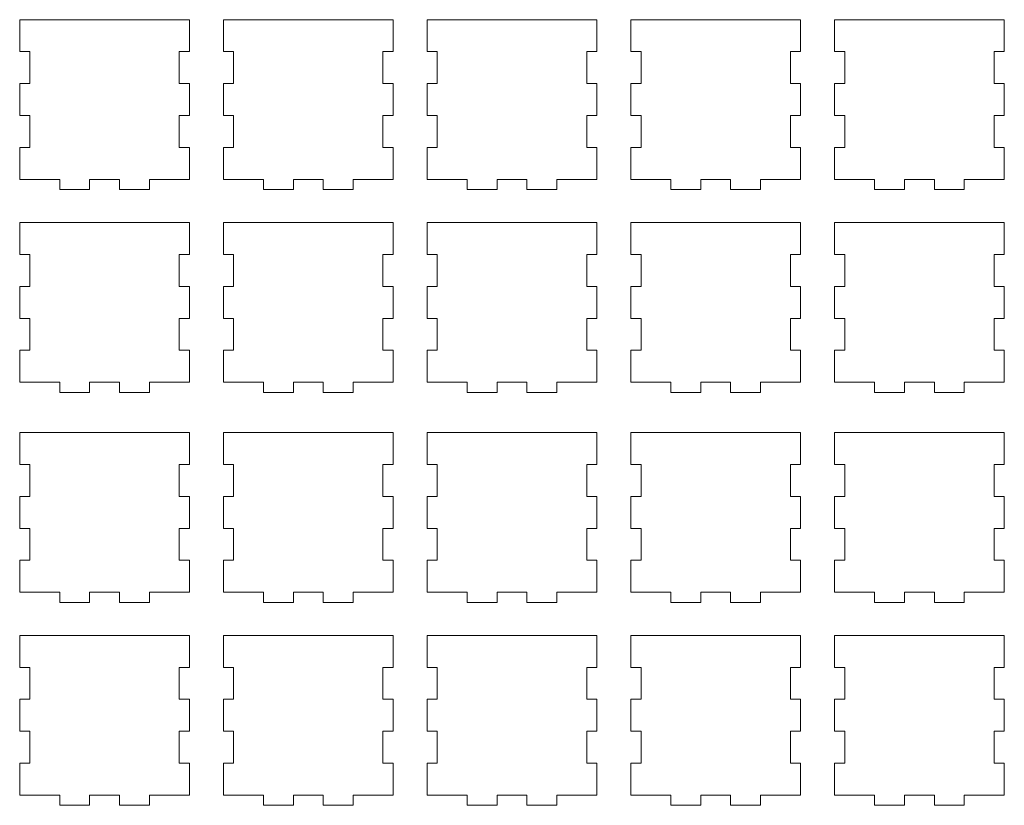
# Model space of a CAD drawing. Header units: millimetres. Extents: x -945 to 978, y -385 to 824.
# Tile 14 of 33: x 34 to 324, y 100 to 331. Entities that reach past the tile are written whole.
import ezdxf

# ---------------------------------------------------------------- set-up
doc = ezdxf.new("R2010")
doc.units = ezdxf.units.MM
doc.header["$MEASUREMENT"] = 0
doc.layers.add('Layer 1', color=7, linetype='Continuous')

msp = doc.modelspace()

# ---------------------------------------------------------------- linework, layer by layer
at = {"layer": 'Layer 1', "color": 250, "lineweight": 9}
for points in [[(36.6745, 311.9471), (36.6745, 311.9471), (33.6745, 311.9471), (33.6745, 311.9471), (33.6745, 311.9471), (33.6745, 311.9471), (33.6745, 302.5472), (33.6745, 302.5472), (33.6745, 302.5472), (33.6745, 302.5472), (36.6745, 302.5472), (36.6745, 302.5472), (36.6745, 302.5472), (36.6745, 302.5472), (36.6745, 293.1472), (36.6745, 293.1472), (36.6745, 293.1472), (36.6745, 293.1472), (33.6745, 293.1472), (33.6745, 293.1472), (33.6745, 293.1472), (33.6745, 293.1472), (33.6745, 283.7471), (33.6745, 283.7471), (33.6745, 283.7471), (33.6745, 283.7471), (45.4745, 283.7471), (45.4745, 283.7471), (45.4745, 283.7471), (45.4745, 283.7471), (45.4745, 280.7472), (45.4745, 280.7472), (45.4745, 280.7472), (45.4745, 280.7472), (54.2745, 280.7472), (54.2745, 280.7472), (54.2745, 280.7472), (54.2745, 280.7472), (54.2745, 283.7471), (54.2745, 283.7471), (54.2745, 283.7471), (54.2745, 283.7471), (63.0744, 283.7471), (63.0744, 283.7471), (63.0744, 283.7471), (63.0744, 283.7471), (63.0744, 280.7472), (63.0744, 280.7472), (63.0744, 280.7472), (63.0744, 280.7472), (71.8744, 280.7472), (71.8744, 280.7472), (71.8744, 280.7472), (71.8744, 280.7472), (71.8744, 283.7471), (71.8744, 283.7471), (71.8744, 283.7471), (71.8744, 283.7471), (83.6744, 283.7471), (83.6744, 283.7471), (83.6744, 283.7471), (83.6744, 283.7471), (83.6744, 293.1472), (83.6744, 293.1472), (83.6744, 293.1472), (83.6744, 293.1472), (80.6744, 293.1472), (80.6744, 293.1472), (80.6744, 293.1472), (80.6744, 293.1472), (80.6744, 302.5472), (80.6744, 302.5472), (80.6744, 302.5472), (80.6744, 302.5472), (83.6744, 302.5472), (83.6744, 302.5472), (83.6744, 302.5472), (83.6744, 302.5472), (83.6744, 311.9471), (83.6744, 311.9471), (83.6744, 311.9471), (83.6744, 311.9471), (80.6744, 311.9471), (80.6744, 311.9471), (80.6744, 311.9471), (80.6744, 311.9471), (80.6744, 321.3472), (80.6744, 321.3472), (80.6744, 321.3472), (80.6744, 321.3472), (83.6744, 321.3472), (83.6744, 321.3472), (83.6744, 321.3472), (83.6744, 321.3472), (83.6744, 330.7472), (83.6744, 330.7472), (83.6744, 330.7472), (83.6744, 330.7472), (33.6745, 330.7472), (33.6745, 330.7472), (33.6745, 330.7472), (33.6745, 330.7472), (33.6745, 321.3472), (33.6745, 321.3472), (33.6745, 321.3472), (33.6745, 321.3472), (36.6745, 321.3472), (36.6745, 321.3472), (36.6745, 321.3472), (36.6745, 321.3472), (36.6745, 311.9471), (36.6745, 311.9471)], [(96.6744, 311.9471), (96.6744, 311.9471), (93.6744, 311.9471), (93.6744, 311.9471), (93.6744, 311.9471), (93.6744, 311.9471), (93.6744, 302.5472), (93.6744, 302.5472), (93.6744, 302.5472), (93.6744, 302.5472), (96.6744, 302.5472), (96.6744, 302.5472), (96.6744, 302.5472), (96.6744, 302.5472), (96.6744, 293.1472), (96.6744, 293.1472), (96.6744, 293.1472), (96.6744, 293.1472), (93.6744, 293.1472), (93.6744, 293.1472), (93.6744, 293.1472), (93.6744, 293.1472), (93.6744, 283.7471), (93.6744, 283.7471), (93.6744, 283.7471), (93.6744, 283.7471), (105.4744, 283.7471), (105.4744, 283.7471), (105.4744, 283.7471), (105.4744, 283.7471), (105.4744, 280.7472), (105.4744, 280.7472), (105.4744, 280.7472), (105.4744, 280.7472), (114.2744, 280.7472), (114.2744, 280.7472), (114.2744, 280.7472), (114.2744, 280.7472), (114.2744, 283.7471), (114.2744, 283.7471), (114.2744, 283.7471), (114.2744, 283.7471), (123.0745, 283.7471), (123.0745, 283.7471), (123.0745, 283.7471), (123.0745, 283.7471), (123.0745, 280.7472), (123.0745, 280.7472), (123.0745, 280.7472), (123.0745, 280.7472), (131.8745, 280.7472), (131.8745, 280.7472), (131.8745, 280.7472), (131.8745, 280.7472), (131.8745, 283.7471), (131.8745, 283.7471), (131.8745, 283.7471), (131.8745, 283.7471), (143.6745, 283.7471), (143.6745, 283.7471), (143.6745, 283.7471), (143.6745, 283.7471), (143.6745, 293.1472), (143.6745, 293.1472), (143.6745, 293.1472), (143.6745, 293.1472), (140.6744, 293.1472), (140.6744, 293.1472), (140.6744, 293.1472), (140.6744, 293.1472), (140.6744, 302.5472), (140.6744, 302.5472), (140.6744, 302.5472), (140.6744, 302.5472), (143.6745, 302.5472), (143.6745, 302.5472), (143.6745, 302.5472), (143.6745, 302.5472), (143.6745, 311.9471), (143.6745, 311.9471), (143.6745, 311.9471), (143.6745, 311.9471), (140.6744, 311.9471), (140.6744, 311.9471), (140.6744, 311.9471), (140.6744, 311.9471), (140.6744, 321.3472), (140.6744, 321.3472), (140.6744, 321.3472), (140.6744, 321.3472), (143.6745, 321.3472), (143.6745, 321.3472), (143.6745, 321.3472), (143.6745, 321.3472), (143.6745, 330.7472), (143.6745, 330.7472), (143.6745, 330.7472), (143.6745, 330.7472), (93.6744, 330.7472), (93.6744, 330.7472), (93.6744, 330.7472), (93.6744, 330.7472), (93.6744, 321.3472), (93.6744, 321.3472), (93.6744, 321.3472), (93.6744, 321.3472), (96.6744, 321.3472), (96.6744, 321.3472), (96.6744, 321.3472), (96.6744, 321.3472), (96.6744, 311.9471), (96.6744, 311.9471)], [(156.6745, 311.9471), (156.6745, 311.9471), (153.6744, 311.9471), (153.6744, 311.9471), (153.6744, 311.9471), (153.6744, 311.9471), (153.6744, 302.5472), (153.6744, 302.5472), (153.6744, 302.5472), (153.6744, 302.5472), (156.6745, 302.5472), (156.6745, 302.5472), (156.6745, 302.5472), (156.6745, 302.5472), (156.6745, 293.1472), (156.6745, 293.1472), (156.6745, 293.1472), (156.6745, 293.1472), (153.6744, 293.1472), (153.6744, 293.1472), (153.6744, 293.1472), (153.6744, 293.1472), (153.6744, 283.7471), (153.6744, 283.7471), (153.6744, 283.7471), (153.6744, 283.7471), (165.4745, 283.7471), (165.4745, 283.7471), (165.4745, 283.7471), (165.4745, 283.7471), (165.4745, 280.7472), (165.4745, 280.7472), (165.4745, 280.7472), (165.4745, 280.7472), (174.2744, 280.7472), (174.2744, 280.7472), (174.2744, 280.7472), (174.2744, 280.7472), (174.2744, 283.7471), (174.2744, 283.7471), (174.2744, 283.7471), (174.2744, 283.7471), (183.0744, 283.7471), (183.0744, 283.7471), (183.0744, 283.7471), (183.0744, 283.7471), (183.0744, 280.7472), (183.0744, 280.7472), (183.0744, 280.7472), (183.0744, 280.7472), (191.8744, 280.7472), (191.8744, 280.7472), (191.8744, 280.7472), (191.8744, 280.7472), (191.8744, 283.7471), (191.8744, 283.7471), (191.8744, 283.7471), (191.8744, 283.7471), (203.6744, 283.7471), (203.6744, 283.7471), (203.6744, 283.7471), (203.6744, 283.7471), (203.6744, 293.1472), (203.6744, 293.1472), (203.6744, 293.1472), (203.6744, 293.1472), (200.6745, 293.1472), (200.6745, 293.1472), (200.6745, 293.1472), (200.6745, 293.1472), (200.6745, 302.5472), (200.6745, 302.5472), (200.6745, 302.5472), (200.6745, 302.5472), (203.6744, 302.5472), (203.6744, 302.5472), (203.6744, 302.5472), (203.6744, 302.5472), (203.6744, 311.9471), (203.6744, 311.9471), (203.6744, 311.9471), (203.6744, 311.9471), (200.6745, 311.9471), (200.6745, 311.9471), (200.6745, 311.9471), (200.6745, 311.9471), (200.6745, 321.3472), (200.6745, 321.3472), (200.6745, 321.3472), (200.6745, 321.3472), (203.6744, 321.3472), (203.6744, 321.3472), (203.6744, 321.3472), (203.6744, 321.3472), (203.6744, 330.7472), (203.6744, 330.7472), (203.6744, 330.7472), (203.6744, 330.7472), (153.6744, 330.7472), (153.6744, 330.7472), (153.6744, 330.7472), (153.6744, 330.7472), (153.6744, 321.3472), (153.6744, 321.3472), (153.6744, 321.3472), (153.6744, 321.3472), (156.6745, 321.3472), (156.6745, 321.3472), (156.6745, 321.3472), (156.6745, 321.3472), (156.6745, 311.9471), (156.6745, 311.9471)], [(216.6744, 311.9471), (216.6744, 311.9471), (213.6745, 311.9471), (213.6745, 311.9471), (213.6745, 311.9471), (213.6745, 311.9471), (213.6745, 302.5472), (213.6745, 302.5472), (213.6745, 302.5472), (213.6745, 302.5472), (216.6744, 302.5472), (216.6744, 302.5472), (216.6744, 302.5472), (216.6744, 302.5472), (216.6744, 293.1472), (216.6744, 293.1472), (216.6744, 293.1472), (216.6744, 293.1472), (213.6745, 293.1472), (213.6745, 293.1472), (213.6745, 293.1472), (213.6745, 293.1472), (213.6745, 283.7471), (213.6745, 283.7471), (213.6745, 283.7471), (213.6745, 283.7471), (225.4744, 283.7471), (225.4744, 283.7471), (225.4744, 283.7471), (225.4744, 283.7471), (225.4744, 280.7472), (225.4744, 280.7472), (225.4744, 280.7472), (225.4744, 280.7472), (234.2745, 280.7472), (234.2745, 280.7472), (234.2745, 280.7472), (234.2745, 280.7472), (234.2745, 283.7471), (234.2745, 283.7471), (234.2745, 283.7471), (234.2745, 283.7471), (243.0745, 283.7471), (243.0745, 283.7471), (243.0745, 283.7471), (243.0745, 283.7471), (243.0745, 280.7472), (243.0745, 280.7472), (243.0745, 280.7472), (243.0745, 280.7472), (251.8744, 280.7472), (251.8744, 280.7472), (251.8744, 280.7472), (251.8744, 280.7472), (251.8744, 283.7471), (251.8744, 283.7471), (251.8744, 283.7471), (251.8744, 283.7471), (263.6745, 283.7471), (263.6745, 283.7471), (263.6745, 283.7471), (263.6745, 283.7471), (263.6745, 293.1472), (263.6745, 293.1472), (263.6745, 293.1472), (263.6745, 293.1472), (260.6744, 293.1472), (260.6744, 293.1472), (260.6744, 293.1472), (260.6744, 293.1472), (260.6744, 302.5472), (260.6744, 302.5472), (260.6744, 302.5472), (260.6744, 302.5472), (263.6745, 302.5472), (263.6745, 302.5472), (263.6745, 302.5472), (263.6745, 302.5472), (263.6745, 311.9471), (263.6745, 311.9471), (263.6745, 311.9471), (263.6745, 311.9471), (260.6744, 311.9471), (260.6744, 311.9471), (260.6744, 311.9471), (260.6744, 311.9471), (260.6744, 321.3472), (260.6744, 321.3472), (260.6744, 321.3472), (260.6744, 321.3472), (263.6745, 321.3472), (263.6745, 321.3472), (263.6745, 321.3472), (263.6745, 321.3472), (263.6745, 330.7472), (263.6745, 330.7472), (263.6745, 330.7472), (263.6745, 330.7472), (213.6745, 330.7472), (213.6745, 330.7472), (213.6745, 330.7472), (213.6745, 330.7472), (213.6745, 321.3472), (213.6745, 321.3472), (213.6745, 321.3472), (213.6745, 321.3472), (216.6744, 321.3472), (216.6744, 321.3472), (216.6744, 321.3472), (216.6744, 321.3472), (216.6744, 311.9471), (216.6744, 311.9471)], [(276.6745, 311.9471), (276.6745, 311.9471), (273.6744, 311.9471), (273.6744, 311.9471), (273.6744, 311.9471), (273.6744, 311.9471), (273.6744, 302.5472), (273.6744, 302.5472), (273.6744, 302.5472), (273.6744, 302.5472), (276.6745, 302.5472), (276.6745, 302.5472), (276.6745, 302.5472), (276.6745, 302.5472), (276.6745, 293.1472), (276.6745, 293.1472), (276.6745, 293.1472), (276.6745, 293.1472), (273.6744, 293.1472), (273.6744, 293.1472), (273.6744, 293.1472), (273.6744, 293.1472), (273.6744, 283.7471), (273.6744, 283.7471), (273.6744, 283.7471), (273.6744, 283.7471), (285.4744, 283.7471), (285.4744, 283.7471), (285.4744, 283.7471), (285.4744, 283.7471), (285.4744, 280.7472), (285.4744, 280.7472), (285.4744, 280.7472), (285.4744, 280.7472), (294.2744, 280.7472), (294.2744, 280.7472), (294.2744, 280.7472), (294.2744, 280.7472), (294.2744, 283.7471), (294.2744, 283.7471), (294.2744, 283.7471), (294.2744, 283.7471), (303.0744, 283.7471), (303.0744, 283.7471), (303.0744, 283.7471), (303.0744, 283.7471), (303.0744, 280.7472), (303.0744, 280.7472), (303.0744, 280.7472), (303.0744, 280.7472), (311.8745, 280.7472), (311.8745, 280.7472), (311.8745, 280.7472), (311.8745, 280.7472), (311.8745, 283.7471), (311.8745, 283.7471), (311.8745, 283.7471), (311.8745, 283.7471), (323.6743, 283.7471), (323.6743, 283.7471), (323.6743, 283.7471), (323.6743, 283.7471), (323.6743, 293.1472), (323.6743, 293.1472), (323.6743, 293.1472), (323.6743, 293.1472), (320.6744, 293.1472), (320.6744, 293.1472), (320.6744, 293.1472), (320.6744, 293.1472), (320.6744, 302.5472), (320.6744, 302.5472), (320.6744, 302.5472), (320.6744, 302.5472), (323.6743, 302.5472), (323.6743, 302.5472), (323.6743, 302.5472), (323.6743, 302.5472), (323.6743, 311.9471), (323.6743, 311.9471), (323.6743, 311.9471), (323.6743, 311.9471), (320.6744, 311.9471), (320.6744, 311.9471), (320.6744, 311.9471), (320.6744, 311.9471), (320.6744, 321.3472), (320.6744, 321.3472), (320.6744, 321.3472), (320.6744, 321.3472), (323.6743, 321.3472), (323.6743, 321.3472), (323.6743, 321.3472), (323.6743, 321.3472), (323.6743, 330.7472), (323.6743, 330.7472), (323.6743, 330.7472), (323.6743, 330.7472), (273.6744, 330.7472), (273.6744, 330.7472), (273.6744, 330.7472), (273.6744, 330.7472), (273.6744, 321.3472), (273.6744, 321.3472), (273.6744, 321.3472), (273.6744, 321.3472), (276.6745, 321.3472), (276.6745, 321.3472), (276.6745, 321.3472), (276.6745, 321.3472), (276.6745, 311.9471), (276.6745, 311.9471)], [(36.6745, 252.2344), (36.6745, 252.2344), (33.6745, 252.2344), (33.6745, 252.2344), (33.6745, 252.2344), (33.6745, 252.2344), (33.6745, 242.8343), (33.6745, 242.8343), (33.6745, 242.8343), (33.6745, 242.8343), (36.6745, 242.8343), (36.6745, 242.8343), (36.6745, 242.8343), (36.6745, 242.8343), (36.6745, 233.4344), (36.6745, 233.4344), (36.6745, 233.4344), (36.6745, 233.4344), (33.6745, 233.4344), (33.6745, 233.4344), (33.6745, 233.4344), (33.6745, 233.4344), (33.6745, 224.0344), (33.6745, 224.0344), (33.6745, 224.0344), (33.6745, 224.0344), (45.4745, 224.0344), (45.4745, 224.0344), (45.4745, 224.0344), (45.4745, 224.0344), (45.4745, 221.0343), (45.4745, 221.0343), (45.4745, 221.0343), (45.4745, 221.0343), (54.2745, 221.0343), (54.2745, 221.0343), (54.2745, 221.0343), (54.2745, 221.0343), (54.2745, 224.0344), (54.2745, 224.0344), (54.2745, 224.0344), (54.2745, 224.0344), (63.0744, 224.0344), (63.0744, 224.0344), (63.0744, 224.0344), (63.0744, 224.0344), (63.0744, 221.0343), (63.0744, 221.0343), (63.0744, 221.0343), (63.0744, 221.0343), (71.8744, 221.0343), (71.8744, 221.0343), (71.8744, 221.0343), (71.8744, 221.0343), (71.8744, 224.0344), (71.8744, 224.0344), (71.8744, 224.0344), (71.8744, 224.0344), (83.6744, 224.0344), (83.6744, 224.0344), (83.6744, 224.0344), (83.6744, 224.0344), (83.6744, 233.4344), (83.6744, 233.4344), (83.6744, 233.4344), (83.6744, 233.4344), (80.6744, 233.4344), (80.6744, 233.4344), (80.6744, 233.4344), (80.6744, 233.4344), (80.6744, 242.8343), (80.6744, 242.8343), (80.6744, 242.8343), (80.6744, 242.8343), (83.6744, 242.8343), (83.6744, 242.8343), (83.6744, 242.8343), (83.6744, 242.8343), (83.6744, 252.2344), (83.6744, 252.2344), (83.6744, 252.2344), (83.6744, 252.2344), (80.6744, 252.2344), (80.6744, 252.2344), (80.6744, 252.2344), (80.6744, 252.2344), (80.6744, 261.6344), (80.6744, 261.6344), (80.6744, 261.6344), (80.6744, 261.6344), (83.6744, 261.6344), (83.6744, 261.6344), (83.6744, 261.6344), (83.6744, 261.6344), (83.6744, 271.0343), (83.6744, 271.0343), (83.6744, 271.0343), (83.6744, 271.0343), (33.6745, 271.0343), (33.6745, 271.0343), (33.6745, 271.0343), (33.6745, 271.0343), (33.6745, 261.6344), (33.6745, 261.6344), (33.6745, 261.6344), (33.6745, 261.6344), (36.6745, 261.6344), (36.6745, 261.6344), (36.6745, 261.6344), (36.6745, 261.6344), (36.6745, 252.2344), (36.6745, 252.2344)], [(96.6744, 252.2344), (96.6744, 252.2344), (93.6744, 252.2344), (93.6744, 252.2344), (93.6744, 252.2344), (93.6744, 252.2344), (93.6744, 242.8343), (93.6744, 242.8343), (93.6744, 242.8343), (93.6744, 242.8343), (96.6744, 242.8343), (96.6744, 242.8343), (96.6744, 242.8343), (96.6744, 242.8343), (96.6744, 233.4344), (96.6744, 233.4344), (96.6744, 233.4344), (96.6744, 233.4344), (93.6744, 233.4344), (93.6744, 233.4344), (93.6744, 233.4344), (93.6744, 233.4344), (93.6744, 224.0344), (93.6744, 224.0344), (93.6744, 224.0344), (93.6744, 224.0344), (105.4744, 224.0344), (105.4744, 224.0344), (105.4744, 224.0344), (105.4744, 224.0344), (105.4744, 221.0343), (105.4744, 221.0343), (105.4744, 221.0343), (105.4744, 221.0343), (114.2744, 221.0343), (114.2744, 221.0343), (114.2744, 221.0343), (114.2744, 221.0343), (114.2744, 224.0344), (114.2744, 224.0344), (114.2744, 224.0344), (114.2744, 224.0344), (123.0745, 224.0344), (123.0745, 224.0344), (123.0745, 224.0344), (123.0745, 224.0344), (123.0745, 221.0343), (123.0745, 221.0343), (123.0745, 221.0343), (123.0745, 221.0343), (131.8745, 221.0343), (131.8745, 221.0343), (131.8745, 221.0343), (131.8745, 221.0343), (131.8745, 224.0344), (131.8745, 224.0344), (131.8745, 224.0344), (131.8745, 224.0344), (143.6745, 224.0344), (143.6745, 224.0344), (143.6745, 224.0344), (143.6745, 224.0344), (143.6745, 233.4344), (143.6745, 233.4344), (143.6745, 233.4344), (143.6745, 233.4344), (140.6744, 233.4344), (140.6744, 233.4344), (140.6744, 233.4344), (140.6744, 233.4344), (140.6744, 242.8343), (140.6744, 242.8343), (140.6744, 242.8343), (140.6744, 242.8343), (143.6745, 242.8343), (143.6745, 242.8343), (143.6745, 242.8343), (143.6745, 242.8343), (143.6745, 252.2344), (143.6745, 252.2344), (143.6745, 252.2344), (143.6745, 252.2344), (140.6744, 252.2344), (140.6744, 252.2344), (140.6744, 252.2344), (140.6744, 252.2344), (140.6744, 261.6344), (140.6744, 261.6344), (140.6744, 261.6344), (140.6744, 261.6344), (143.6745, 261.6344), (143.6745, 261.6344), (143.6745, 261.6344), (143.6745, 261.6344), (143.6745, 271.0343), (143.6745, 271.0343), (143.6745, 271.0343), (143.6745, 271.0343), (93.6744, 271.0343), (93.6744, 271.0343), (93.6744, 271.0343), (93.6744, 271.0343), (93.6744, 261.6344), (93.6744, 261.6344), (93.6744, 261.6344), (93.6744, 261.6344), (96.6744, 261.6344), (96.6744, 261.6344), (96.6744, 261.6344), (96.6744, 261.6344), (96.6744, 252.2344), (96.6744, 252.2344)], [(156.6745, 252.2344), (156.6745, 252.2344), (153.6744, 252.2344), (153.6744, 252.2344), (153.6744, 252.2344), (153.6744, 252.2344), (153.6744, 242.8343), (153.6744, 242.8343), (153.6744, 242.8343), (153.6744, 242.8343), (156.6745, 242.8343), (156.6745, 242.8343), (156.6745, 242.8343), (156.6745, 242.8343), (156.6745, 233.4344), (156.6745, 233.4344), (156.6745, 233.4344), (156.6745, 233.4344), (153.6744, 233.4344), (153.6744, 233.4344), (153.6744, 233.4344), (153.6744, 233.4344), (153.6744, 224.0344), (153.6744, 224.0344), (153.6744, 224.0344), (153.6744, 224.0344), (165.4745, 224.0344), (165.4745, 224.0344), (165.4745, 224.0344), (165.4745, 224.0344), (165.4745, 221.0343), (165.4745, 221.0343), (165.4745, 221.0343), (165.4745, 221.0343), (174.2744, 221.0343), (174.2744, 221.0343), (174.2744, 221.0343), (174.2744, 221.0343), (174.2744, 224.0344), (174.2744, 224.0344), (174.2744, 224.0344), (174.2744, 224.0344), (183.0744, 224.0344), (183.0744, 224.0344), (183.0744, 224.0344), (183.0744, 224.0344), (183.0744, 221.0343), (183.0744, 221.0343), (183.0744, 221.0343), (183.0744, 221.0343), (191.8744, 221.0343), (191.8744, 221.0343), (191.8744, 221.0343), (191.8744, 221.0343), (191.8744, 224.0344), (191.8744, 224.0344), (191.8744, 224.0344), (191.8744, 224.0344), (203.6744, 224.0344), (203.6744, 224.0344), (203.6744, 224.0344), (203.6744, 224.0344), (203.6744, 233.4344), (203.6744, 233.4344), (203.6744, 233.4344), (203.6744, 233.4344), (200.6745, 233.4344), (200.6745, 233.4344), (200.6745, 233.4344), (200.6745, 233.4344), (200.6745, 242.8343), (200.6745, 242.8343), (200.6745, 242.8343), (200.6745, 242.8343), (203.6744, 242.8343), (203.6744, 242.8343), (203.6744, 242.8343), (203.6744, 242.8343), (203.6744, 252.2344), (203.6744, 252.2344), (203.6744, 252.2344), (203.6744, 252.2344), (200.6745, 252.2344), (200.6745, 252.2344), (200.6745, 252.2344), (200.6745, 252.2344), (200.6745, 261.6344), (200.6745, 261.6344), (200.6745, 261.6344), (200.6745, 261.6344), (203.6744, 261.6344), (203.6744, 261.6344), (203.6744, 261.6344), (203.6744, 261.6344), (203.6744, 271.0343), (203.6744, 271.0343), (203.6744, 271.0343), (203.6744, 271.0343), (153.6744, 271.0343), (153.6744, 271.0343), (153.6744, 271.0343), (153.6744, 271.0343), (153.6744, 261.6344), (153.6744, 261.6344), (153.6744, 261.6344), (153.6744, 261.6344), (156.6745, 261.6344), (156.6745, 261.6344), (156.6745, 261.6344), (156.6745, 261.6344), (156.6745, 252.2344), (156.6745, 252.2344)], [(216.6744, 252.2344), (216.6744, 252.2344), (213.6745, 252.2344), (213.6745, 252.2344), (213.6745, 252.2344), (213.6745, 252.2344), (213.6745, 242.8343), (213.6745, 242.8343), (213.6745, 242.8343), (213.6745, 242.8343), (216.6744, 242.8343), (216.6744, 242.8343), (216.6744, 242.8343), (216.6744, 242.8343), (216.6744, 233.4344), (216.6744, 233.4344), (216.6744, 233.4344), (216.6744, 233.4344), (213.6745, 233.4344), (213.6745, 233.4344), (213.6745, 233.4344), (213.6745, 233.4344), (213.6745, 224.0344), (213.6745, 224.0344), (213.6745, 224.0344), (213.6745, 224.0344), (225.4744, 224.0344), (225.4744, 224.0344), (225.4744, 224.0344), (225.4744, 224.0344), (225.4744, 221.0343), (225.4744, 221.0343), (225.4744, 221.0343), (225.4744, 221.0343), (234.2745, 221.0343), (234.2745, 221.0343), (234.2745, 221.0343), (234.2745, 221.0343), (234.2745, 224.0344), (234.2745, 224.0344), (234.2745, 224.0344), (234.2745, 224.0344), (243.0745, 224.0344), (243.0745, 224.0344), (243.0745, 224.0344), (243.0745, 224.0344), (243.0745, 221.0343), (243.0745, 221.0343), (243.0745, 221.0343), (243.0745, 221.0343), (251.8744, 221.0343), (251.8744, 221.0343), (251.8744, 221.0343), (251.8744, 221.0343), (251.8744, 224.0344), (251.8744, 224.0344), (251.8744, 224.0344), (251.8744, 224.0344), (263.6745, 224.0344), (263.6745, 224.0344), (263.6745, 224.0344), (263.6745, 224.0344), (263.6745, 233.4344), (263.6745, 233.4344), (263.6745, 233.4344), (263.6745, 233.4344), (260.6744, 233.4344), (260.6744, 233.4344), (260.6744, 233.4344), (260.6744, 233.4344), (260.6744, 242.8343), (260.6744, 242.8343), (260.6744, 242.8343), (260.6744, 242.8343), (263.6745, 242.8343), (263.6745, 242.8343), (263.6745, 242.8343), (263.6745, 242.8343), (263.6745, 252.2344), (263.6745, 252.2344), (263.6745, 252.2344), (263.6745, 252.2344), (260.6744, 252.2344), (260.6744, 252.2344), (260.6744, 252.2344), (260.6744, 252.2344), (260.6744, 261.6344), (260.6744, 261.6344), (260.6744, 261.6344), (260.6744, 261.6344), (263.6745, 261.6344), (263.6745, 261.6344), (263.6745, 261.6344), (263.6745, 261.6344), (263.6745, 271.0343), (263.6745, 271.0343), (263.6745, 271.0343), (263.6745, 271.0343), (213.6745, 271.0343), (213.6745, 271.0343), (213.6745, 271.0343), (213.6745, 271.0343), (213.6745, 261.6344), (213.6745, 261.6344), (213.6745, 261.6344), (213.6745, 261.6344), (216.6744, 261.6344), (216.6744, 261.6344), (216.6744, 261.6344), (216.6744, 261.6344), (216.6744, 252.2344), (216.6744, 252.2344)], [(276.6745, 252.2344), (276.6745, 252.2344), (273.6744, 252.2344), (273.6744, 252.2344), (273.6744, 252.2344), (273.6744, 252.2344), (273.6744, 242.8343), (273.6744, 242.8343), (273.6744, 242.8343), (273.6744, 242.8343), (276.6745, 242.8343), (276.6745, 242.8343), (276.6745, 242.8343), (276.6745, 242.8343), (276.6745, 233.4344), (276.6745, 233.4344), (276.6745, 233.4344), (276.6745, 233.4344), (273.6744, 233.4344), (273.6744, 233.4344), (273.6744, 233.4344), (273.6744, 233.4344), (273.6744, 224.0344), (273.6744, 224.0344), (273.6744, 224.0344), (273.6744, 224.0344), (285.4744, 224.0344), (285.4744, 224.0344), (285.4744, 224.0344), (285.4744, 224.0344), (285.4744, 221.0343), (285.4744, 221.0343), (285.4744, 221.0343), (285.4744, 221.0343), (294.2744, 221.0343), (294.2744, 221.0343), (294.2744, 221.0343), (294.2744, 221.0343), (294.2744, 224.0344), (294.2744, 224.0344), (294.2744, 224.0344), (294.2744, 224.0344), (303.0744, 224.0344), (303.0744, 224.0344), (303.0744, 224.0344), (303.0744, 224.0344), (303.0744, 221.0343), (303.0744, 221.0343), (303.0744, 221.0343), (303.0744, 221.0343), (311.8745, 221.0343), (311.8745, 221.0343), (311.8745, 221.0343), (311.8745, 221.0343), (311.8745, 224.0344), (311.8745, 224.0344), (311.8745, 224.0344), (311.8745, 224.0344), (323.6743, 224.0344), (323.6743, 224.0344), (323.6743, 224.0344), (323.6743, 224.0344), (323.6743, 233.4344), (323.6743, 233.4344), (323.6743, 233.4344), (323.6743, 233.4344), (320.6744, 233.4344), (320.6744, 233.4344), (320.6744, 233.4344), (320.6744, 233.4344), (320.6744, 242.8343), (320.6744, 242.8343), (320.6744, 242.8343), (320.6744, 242.8343), (323.6743, 242.8343), (323.6743, 242.8343), (323.6743, 242.8343), (323.6743, 242.8343), (323.6743, 252.2344), (323.6743, 252.2344), (323.6743, 252.2344), (323.6743, 252.2344), (320.6744, 252.2344), (320.6744, 252.2344), (320.6744, 252.2344), (320.6744, 252.2344), (320.6744, 261.6344), (320.6744, 261.6344), (320.6744, 261.6344), (320.6744, 261.6344), (323.6743, 261.6344), (323.6743, 261.6344), (323.6743, 261.6344), (323.6743, 261.6344), (323.6743, 271.0343), (323.6743, 271.0343), (323.6743, 271.0343), (323.6743, 271.0343), (273.6744, 271.0343), (273.6744, 271.0343), (273.6744, 271.0343), (273.6744, 271.0343), (273.6744, 261.6344), (273.6744, 261.6344), (273.6744, 261.6344), (273.6744, 261.6344), (276.6745, 261.6344), (276.6745, 261.6344), (276.6745, 261.6344), (276.6745, 261.6344), (276.6745, 252.2344), (276.6745, 252.2344)], [(36.6745, 190.4272), (36.6745, 190.4272), (33.6745, 190.4272), (33.6745, 190.4272), (33.6745, 190.4272), (33.6745, 190.4272), (33.6745, 181.0271), (33.6745, 181.0271), (33.6745, 181.0271), (33.6745, 181.0271), (36.6745, 181.0271), (36.6745, 181.0271), (36.6745, 181.0271), (36.6745, 181.0271), (36.6745, 171.6271), (36.6745, 171.6271), (36.6745, 171.6271), (36.6745, 171.6271), (33.6745, 171.6271), (33.6745, 171.6271), (33.6745, 171.6271), (33.6745, 171.6271), (33.6745, 162.2272), (33.6745, 162.2272), (33.6745, 162.2272), (33.6745, 162.2272), (45.4745, 162.2272), (45.4745, 162.2272), (45.4745, 162.2272), (45.4745, 162.2272), (45.4745, 159.2271), (45.4745, 159.2271), (45.4745, 159.2271), (45.4745, 159.2271), (54.2745, 159.2271), (54.2745, 159.2271), (54.2745, 159.2271), (54.2745, 159.2271), (54.2745, 162.2272), (54.2745, 162.2272), (54.2745, 162.2272), (54.2745, 162.2272), (63.0744, 162.2272), (63.0744, 162.2272), (63.0744, 162.2272), (63.0744, 162.2272), (63.0744, 159.2271), (63.0744, 159.2271), (63.0744, 159.2271), (63.0744, 159.2271), (71.8744, 159.2271), (71.8744, 159.2271), (71.8744, 159.2271), (71.8744, 159.2271), (71.8744, 162.2272), (71.8744, 162.2272), (71.8744, 162.2272), (71.8744, 162.2272), (83.6744, 162.2272), (83.6744, 162.2272), (83.6744, 162.2272), (83.6744, 162.2272), (83.6744, 171.6271), (83.6744, 171.6271), (83.6744, 171.6271), (83.6744, 171.6271), (80.6744, 171.6271), (80.6744, 171.6271), (80.6744, 171.6271), (80.6744, 171.6271), (80.6744, 181.0271), (80.6744, 181.0271), (80.6744, 181.0271), (80.6744, 181.0271), (83.6744, 181.0271), (83.6744, 181.0271), (83.6744, 181.0271), (83.6744, 181.0271), (83.6744, 190.4272), (83.6744, 190.4272), (83.6744, 190.4272), (83.6744, 190.4272), (80.6744, 190.4272), (80.6744, 190.4272), (80.6744, 190.4272), (80.6744, 190.4272), (80.6744, 199.8271), (80.6744, 199.8271), (80.6744, 199.8271), (80.6744, 199.8271), (83.6744, 199.8271), (83.6744, 199.8271), (83.6744, 199.8271), (83.6744, 199.8271), (83.6744, 209.2271), (83.6744, 209.2271), (83.6744, 209.2271), (83.6744, 209.2271), (33.6745, 209.2271), (33.6745, 209.2271), (33.6745, 209.2271), (33.6745, 209.2271), (33.6745, 199.8271), (33.6745, 199.8271), (33.6745, 199.8271), (33.6745, 199.8271), (36.6745, 199.8271), (36.6745, 199.8271), (36.6745, 199.8271), (36.6745, 199.8271), (36.6745, 190.4272), (36.6745, 190.4272)], [(96.6744, 190.4272), (96.6744, 190.4272), (93.6744, 190.4272), (93.6744, 190.4272), (93.6744, 190.4272), (93.6744, 190.4272), (93.6744, 181.0271), (93.6744, 181.0271), (93.6744, 181.0271), (93.6744, 181.0271), (96.6744, 181.0271), (96.6744, 181.0271), (96.6744, 181.0271), (96.6744, 181.0271), (96.6744, 171.6271), (96.6744, 171.6271), (96.6744, 171.6271), (96.6744, 171.6271), (93.6744, 171.6271), (93.6744, 171.6271), (93.6744, 171.6271), (93.6744, 171.6271), (93.6744, 162.2272), (93.6744, 162.2272), (93.6744, 162.2272), (93.6744, 162.2272), (105.4744, 162.2272), (105.4744, 162.2272), (105.4744, 162.2272), (105.4744, 162.2272), (105.4744, 159.2271), (105.4744, 159.2271), (105.4744, 159.2271), (105.4744, 159.2271), (114.2744, 159.2271), (114.2744, 159.2271), (114.2744, 159.2271), (114.2744, 159.2271), (114.2744, 162.2272), (114.2744, 162.2272), (114.2744, 162.2272), (114.2744, 162.2272), (123.0745, 162.2272), (123.0745, 162.2272), (123.0745, 162.2272), (123.0745, 162.2272), (123.0745, 159.2271), (123.0745, 159.2271), (123.0745, 159.2271), (123.0745, 159.2271), (131.8745, 159.2271), (131.8745, 159.2271), (131.8745, 159.2271), (131.8745, 159.2271), (131.8745, 162.2272), (131.8745, 162.2272), (131.8745, 162.2272), (131.8745, 162.2272), (143.6745, 162.2272), (143.6745, 162.2272), (143.6745, 162.2272), (143.6745, 162.2272), (143.6745, 171.6271), (143.6745, 171.6271), (143.6745, 171.6271), (143.6745, 171.6271), (140.6744, 171.6271), (140.6744, 171.6271), (140.6744, 171.6271), (140.6744, 171.6271), (140.6744, 181.0271), (140.6744, 181.0271), (140.6744, 181.0271), (140.6744, 181.0271), (143.6745, 181.0271), (143.6745, 181.0271), (143.6745, 181.0271), (143.6745, 181.0271), (143.6745, 190.4272), (143.6745, 190.4272), (143.6745, 190.4272), (143.6745, 190.4272), (140.6744, 190.4272), (140.6744, 190.4272), (140.6744, 190.4272), (140.6744, 190.4272), (140.6744, 199.8271), (140.6744, 199.8271), (140.6744, 199.8271), (140.6744, 199.8271), (143.6745, 199.8271), (143.6745, 199.8271), (143.6745, 199.8271), (143.6745, 199.8271), (143.6745, 209.2271), (143.6745, 209.2271), (143.6745, 209.2271), (143.6745, 209.2271), (93.6744, 209.2271), (93.6744, 209.2271), (93.6744, 209.2271), (93.6744, 209.2271), (93.6744, 199.8271), (93.6744, 199.8271), (93.6744, 199.8271), (93.6744, 199.8271), (96.6744, 199.8271), (96.6744, 199.8271), (96.6744, 199.8271), (96.6744, 199.8271), (96.6744, 190.4272), (96.6744, 190.4272)], [(156.6745, 190.4272), (156.6745, 190.4272), (153.6744, 190.4272), (153.6744, 190.4272), (153.6744, 190.4272), (153.6744, 190.4272), (153.6744, 181.0271), (153.6744, 181.0271), (153.6744, 181.0271), (153.6744, 181.0271), (156.6745, 181.0271), (156.6745, 181.0271), (156.6745, 181.0271), (156.6745, 181.0271), (156.6745, 171.6271), (156.6745, 171.6271), (156.6745, 171.6271), (156.6745, 171.6271), (153.6744, 171.6271), (153.6744, 171.6271), (153.6744, 171.6271), (153.6744, 171.6271), (153.6744, 162.2272), (153.6744, 162.2272), (153.6744, 162.2272), (153.6744, 162.2272), (165.4745, 162.2272), (165.4745, 162.2272), (165.4745, 162.2272), (165.4745, 162.2272), (165.4745, 159.2271), (165.4745, 159.2271), (165.4745, 159.2271), (165.4745, 159.2271), (174.2744, 159.2271), (174.2744, 159.2271), (174.2744, 159.2271), (174.2744, 159.2271), (174.2744, 162.2272), (174.2744, 162.2272), (174.2744, 162.2272), (174.2744, 162.2272), (183.0744, 162.2272), (183.0744, 162.2272), (183.0744, 162.2272), (183.0744, 162.2272), (183.0744, 159.2271), (183.0744, 159.2271), (183.0744, 159.2271), (183.0744, 159.2271), (191.8744, 159.2271), (191.8744, 159.2271), (191.8744, 159.2271), (191.8744, 159.2271), (191.8744, 162.2272), (191.8744, 162.2272), (191.8744, 162.2272), (191.8744, 162.2272), (203.6744, 162.2272), (203.6744, 162.2272), (203.6744, 162.2272), (203.6744, 162.2272), (203.6744, 171.6271), (203.6744, 171.6271), (203.6744, 171.6271), (203.6744, 171.6271), (200.6745, 171.6271), (200.6745, 171.6271), (200.6745, 171.6271), (200.6745, 171.6271), (200.6745, 181.0271), (200.6745, 181.0271), (200.6745, 181.0271), (200.6745, 181.0271), (203.6744, 181.0271), (203.6744, 181.0271), (203.6744, 181.0271), (203.6744, 181.0271), (203.6744, 190.4272), (203.6744, 190.4272), (203.6744, 190.4272), (203.6744, 190.4272), (200.6745, 190.4272), (200.6745, 190.4272), (200.6745, 190.4272), (200.6745, 190.4272), (200.6745, 199.8271), (200.6745, 199.8271), (200.6745, 199.8271), (200.6745, 199.8271), (203.6744, 199.8271), (203.6744, 199.8271), (203.6744, 199.8271), (203.6744, 199.8271), (203.6744, 209.2271), (203.6744, 209.2271), (203.6744, 209.2271), (203.6744, 209.2271), (153.6744, 209.2271), (153.6744, 209.2271), (153.6744, 209.2271), (153.6744, 209.2271), (153.6744, 199.8271), (153.6744, 199.8271), (153.6744, 199.8271), (153.6744, 199.8271), (156.6745, 199.8271), (156.6745, 199.8271), (156.6745, 199.8271), (156.6745, 199.8271), (156.6745, 190.4272), (156.6745, 190.4272)], [(216.6744, 190.4272), (216.6744, 190.4272), (213.6745, 190.4272), (213.6745, 190.4272), (213.6745, 190.4272), (213.6745, 190.4272), (213.6745, 181.0271), (213.6745, 181.0271), (213.6745, 181.0271), (213.6745, 181.0271), (216.6744, 181.0271), (216.6744, 181.0271), (216.6744, 181.0271), (216.6744, 181.0271), (216.6744, 171.6271), (216.6744, 171.6271), (216.6744, 171.6271), (216.6744, 171.6271), (213.6745, 171.6271), (213.6745, 171.6271), (213.6745, 171.6271), (213.6745, 171.6271), (213.6745, 162.2272), (213.6745, 162.2272), (213.6745, 162.2272), (213.6745, 162.2272), (225.4744, 162.2272), (225.4744, 162.2272), (225.4744, 162.2272), (225.4744, 162.2272), (225.4744, 159.2271), (225.4744, 159.2271), (225.4744, 159.2271), (225.4744, 159.2271), (234.2745, 159.2271), (234.2745, 159.2271), (234.2745, 159.2271), (234.2745, 159.2271), (234.2745, 162.2272), (234.2745, 162.2272), (234.2745, 162.2272), (234.2745, 162.2272), (243.0745, 162.2272), (243.0745, 162.2272), (243.0745, 162.2272), (243.0745, 162.2272), (243.0745, 159.2271), (243.0745, 159.2271), (243.0745, 159.2271), (243.0745, 159.2271), (251.8744, 159.2271), (251.8744, 159.2271), (251.8744, 159.2271), (251.8744, 159.2271), (251.8744, 162.2272), (251.8744, 162.2272), (251.8744, 162.2272), (251.8744, 162.2272), (263.6745, 162.2272), (263.6745, 162.2272), (263.6745, 162.2272), (263.6745, 162.2272), (263.6745, 171.6271), (263.6745, 171.6271), (263.6745, 171.6271), (263.6745, 171.6271), (260.6744, 171.6271), (260.6744, 171.6271), (260.6744, 171.6271), (260.6744, 171.6271), (260.6744, 181.0271), (260.6744, 181.0271), (260.6744, 181.0271), (260.6744, 181.0271), (263.6745, 181.0271), (263.6745, 181.0271), (263.6745, 181.0271), (263.6745, 181.0271), (263.6745, 190.4272), (263.6745, 190.4272), (263.6745, 190.4272), (263.6745, 190.4272), (260.6744, 190.4272), (260.6744, 190.4272), (260.6744, 190.4272), (260.6744, 190.4272), (260.6744, 199.8271), (260.6744, 199.8271), (260.6744, 199.8271), (260.6744, 199.8271), (263.6745, 199.8271), (263.6745, 199.8271), (263.6745, 199.8271), (263.6745, 199.8271), (263.6745, 209.2271), (263.6745, 209.2271), (263.6745, 209.2271), (263.6745, 209.2271), (213.6745, 209.2271), (213.6745, 209.2271), (213.6745, 209.2271), (213.6745, 209.2271), (213.6745, 199.8271), (213.6745, 199.8271), (213.6745, 199.8271), (213.6745, 199.8271), (216.6744, 199.8271), (216.6744, 199.8271), (216.6744, 199.8271), (216.6744, 199.8271), (216.6744, 190.4272), (216.6744, 190.4272)], [(276.6745, 190.4272), (276.6745, 190.4272), (273.6744, 190.4272), (273.6744, 190.4272), (273.6744, 190.4272), (273.6744, 190.4272), (273.6744, 181.0271), (273.6744, 181.0271), (273.6744, 181.0271), (273.6744, 181.0271), (276.6745, 181.0271), (276.6745, 181.0271), (276.6745, 181.0271), (276.6745, 181.0271), (276.6745, 171.6271), (276.6745, 171.6271), (276.6745, 171.6271), (276.6745, 171.6271), (273.6744, 171.6271), (273.6744, 171.6271), (273.6744, 171.6271), (273.6744, 171.6271), (273.6744, 162.2272), (273.6744, 162.2272), (273.6744, 162.2272), (273.6744, 162.2272), (285.4744, 162.2272), (285.4744, 162.2272), (285.4744, 162.2272), (285.4744, 162.2272), (285.4744, 159.2271), (285.4744, 159.2271), (285.4744, 159.2271), (285.4744, 159.2271), (294.2744, 159.2271), (294.2744, 159.2271), (294.2744, 159.2271), (294.2744, 159.2271), (294.2744, 162.2272), (294.2744, 162.2272), (294.2744, 162.2272), (294.2744, 162.2272), (303.0744, 162.2272), (303.0744, 162.2272), (303.0744, 162.2272), (303.0744, 162.2272), (303.0744, 159.2271), (303.0744, 159.2271), (303.0744, 159.2271), (303.0744, 159.2271), (311.8745, 159.2271), (311.8745, 159.2271), (311.8745, 159.2271), (311.8745, 159.2271), (311.8745, 162.2272), (311.8745, 162.2272), (311.8745, 162.2272), (311.8745, 162.2272), (323.6743, 162.2272), (323.6743, 162.2272), (323.6743, 162.2272), (323.6743, 162.2272), (323.6743, 171.6271), (323.6743, 171.6271), (323.6743, 171.6271), (323.6743, 171.6271), (320.6744, 171.6271), (320.6744, 171.6271), (320.6744, 171.6271), (320.6744, 171.6271), (320.6744, 181.0271), (320.6744, 181.0271), (320.6744, 181.0271), (320.6744, 181.0271), (323.6743, 181.0271), (323.6743, 181.0271), (323.6743, 181.0271), (323.6743, 181.0271), (323.6743, 190.4272), (323.6743, 190.4272), (323.6743, 190.4272), (323.6743, 190.4272), (320.6744, 190.4272), (320.6744, 190.4272), (320.6744, 190.4272), (320.6744, 190.4272), (320.6744, 199.8271), (320.6744, 199.8271), (320.6744, 199.8271), (320.6744, 199.8271), (323.6743, 199.8271), (323.6743, 199.8271), (323.6743, 199.8271), (323.6743, 199.8271), (323.6743, 209.2271), (323.6743, 209.2271), (323.6743, 209.2271), (323.6743, 209.2271), (273.6744, 209.2271), (273.6744, 209.2271), (273.6744, 209.2271), (273.6744, 209.2271), (273.6744, 199.8271), (273.6744, 199.8271), (273.6744, 199.8271), (273.6744, 199.8271), (276.6745, 199.8271), (276.6745, 199.8271), (276.6745, 199.8271), (276.6745, 199.8271), (276.6745, 190.4272), (276.6745, 190.4272)], [(36.6745, 130.7143), (36.6745, 130.7143), (33.6745, 130.7143), (33.6745, 130.7143), (33.6745, 130.7143), (33.6745, 130.7143), (33.6745, 121.3144), (33.6745, 121.3144), (33.6745, 121.3144), (33.6745, 121.3144), (36.6745, 121.3144), (36.6745, 121.3144), (36.6745, 121.3144), (36.6745, 121.3144), (36.6745, 111.9143), (36.6745, 111.9143), (36.6745, 111.9143), (36.6745, 111.9143), (33.6745, 111.9143), (33.6745, 111.9143), (33.6745, 111.9143), (33.6745, 111.9143), (33.6745, 102.5143), (33.6745, 102.5143), (33.6745, 102.5143), (33.6745, 102.5143), (45.4745, 102.5143), (45.4745, 102.5143), (45.4745, 102.5143), (45.4745, 102.5143), (45.4745, 99.5143), (45.4745, 99.5143), (45.4745, 99.5143), (45.4745, 99.5143), (54.2745, 99.5143), (54.2745, 99.5143), (54.2745, 99.5143), (54.2745, 99.5143), (54.2745, 102.5143), (54.2745, 102.5143), (54.2745, 102.5143), (54.2745, 102.5143), (63.0744, 102.5143), (63.0744, 102.5143), (63.0744, 102.5143), (63.0744, 102.5143), (63.0744, 99.5143), (63.0744, 99.5143), (63.0744, 99.5143), (63.0744, 99.5143), (71.8744, 99.5143), (71.8744, 99.5143), (71.8744, 99.5143), (71.8744, 99.5143), (71.8744, 102.5143), (71.8744, 102.5143), (71.8744, 102.5143), (71.8744, 102.5143), (83.6744, 102.5143), (83.6744, 102.5143), (83.6744, 102.5143), (83.6744, 102.5143), (83.6744, 111.9143), (83.6744, 111.9143), (83.6744, 111.9143), (83.6744, 111.9143), (80.6744, 111.9143), (80.6744, 111.9143), (80.6744, 111.9143), (80.6744, 111.9143), (80.6744, 121.3144), (80.6744, 121.3144), (80.6744, 121.3144), (80.6744, 121.3144), (83.6744, 121.3144), (83.6744, 121.3144), (83.6744, 121.3144), (83.6744, 121.3144), (83.6744, 130.7143), (83.6744, 130.7143), (83.6744, 130.7143), (83.6744, 130.7143), (80.6744, 130.7143), (80.6744, 130.7143), (80.6744, 130.7143), (80.6744, 130.7143), (80.6744, 140.1143), (80.6744, 140.1143), (80.6744, 140.1143), (80.6744, 140.1143), (83.6744, 140.1143), (83.6744, 140.1143), (83.6744, 140.1143), (83.6744, 140.1143), (83.6744, 149.5144), (83.6744, 149.5144), (83.6744, 149.5144), (83.6744, 149.5144), (33.6745, 149.5144), (33.6745, 149.5144), (33.6745, 149.5144), (33.6745, 149.5144), (33.6745, 140.1143), (33.6745, 140.1143), (33.6745, 140.1143), (33.6745, 140.1143), (36.6745, 140.1143), (36.6745, 140.1143), (36.6745, 140.1143), (36.6745, 140.1143), (36.6745, 130.7143), (36.6745, 130.7143)], [(96.6744, 130.7143), (96.6744, 130.7143), (93.6744, 130.7143), (93.6744, 130.7143), (93.6744, 130.7143), (93.6744, 130.7143), (93.6744, 121.3144), (93.6744, 121.3144), (93.6744, 121.3144), (93.6744, 121.3144), (96.6744, 121.3144), (96.6744, 121.3144), (96.6744, 121.3144), (96.6744, 121.3144), (96.6744, 111.9143), (96.6744, 111.9143), (96.6744, 111.9143), (96.6744, 111.9143), (93.6744, 111.9143), (93.6744, 111.9143), (93.6744, 111.9143), (93.6744, 111.9143), (93.6744, 102.5143), (93.6744, 102.5143), (93.6744, 102.5143), (93.6744, 102.5143), (105.4744, 102.5143), (105.4744, 102.5143), (105.4744, 102.5143), (105.4744, 102.5143), (105.4744, 99.5143), (105.4744, 99.5143), (105.4744, 99.5143), (105.4744, 99.5143), (114.2744, 99.5143), (114.2744, 99.5143), (114.2744, 99.5143), (114.2744, 99.5143), (114.2744, 102.5143), (114.2744, 102.5143), (114.2744, 102.5143), (114.2744, 102.5143), (123.0745, 102.5143), (123.0745, 102.5143), (123.0745, 102.5143), (123.0745, 102.5143), (123.0745, 99.5143), (123.0745, 99.5143), (123.0745, 99.5143), (123.0745, 99.5143), (131.8745, 99.5143), (131.8745, 99.5143), (131.8745, 99.5143), (131.8745, 99.5143), (131.8745, 102.5143), (131.8745, 102.5143), (131.8745, 102.5143), (131.8745, 102.5143), (143.6745, 102.5143), (143.6745, 102.5143), (143.6745, 102.5143), (143.6745, 102.5143), (143.6745, 111.9143), (143.6745, 111.9143), (143.6745, 111.9143), (143.6745, 111.9143), (140.6744, 111.9143), (140.6744, 111.9143), (140.6744, 111.9143), (140.6744, 111.9143), (140.6744, 121.3144), (140.6744, 121.3144), (140.6744, 121.3144), (140.6744, 121.3144), (143.6745, 121.3144), (143.6745, 121.3144), (143.6745, 121.3144), (143.6745, 121.3144), (143.6745, 130.7143), (143.6745, 130.7143), (143.6745, 130.7143), (143.6745, 130.7143), (140.6744, 130.7143), (140.6744, 130.7143), (140.6744, 130.7143), (140.6744, 130.7143), (140.6744, 140.1143), (140.6744, 140.1143), (140.6744, 140.1143), (140.6744, 140.1143), (143.6745, 140.1143), (143.6745, 140.1143), (143.6745, 140.1143), (143.6745, 140.1143), (143.6745, 149.5144), (143.6745, 149.5144), (143.6745, 149.5144), (143.6745, 149.5144), (93.6744, 149.5144), (93.6744, 149.5144), (93.6744, 149.5144), (93.6744, 149.5144), (93.6744, 140.1143), (93.6744, 140.1143), (93.6744, 140.1143), (93.6744, 140.1143), (96.6744, 140.1143), (96.6744, 140.1143), (96.6744, 140.1143), (96.6744, 140.1143), (96.6744, 130.7143), (96.6744, 130.7143)], [(156.6745, 130.7143), (156.6745, 130.7143), (153.6744, 130.7143), (153.6744, 130.7143), (153.6744, 130.7143), (153.6744, 130.7143), (153.6744, 121.3144), (153.6744, 121.3144), (153.6744, 121.3144), (153.6744, 121.3144), (156.6745, 121.3144), (156.6745, 121.3144), (156.6745, 121.3144), (156.6745, 121.3144), (156.6745, 111.9143), (156.6745, 111.9143), (156.6745, 111.9143), (156.6745, 111.9143), (153.6744, 111.9143), (153.6744, 111.9143), (153.6744, 111.9143), (153.6744, 111.9143), (153.6744, 102.5143), (153.6744, 102.5143), (153.6744, 102.5143), (153.6744, 102.5143), (165.4745, 102.5143), (165.4745, 102.5143), (165.4745, 102.5143), (165.4745, 102.5143), (165.4745, 99.5143), (165.4745, 99.5143), (165.4745, 99.5143), (165.4745, 99.5143), (174.2744, 99.5143), (174.2744, 99.5143), (174.2744, 99.5143), (174.2744, 99.5143), (174.2744, 102.5143), (174.2744, 102.5143), (174.2744, 102.5143), (174.2744, 102.5143), (183.0744, 102.5143), (183.0744, 102.5143), (183.0744, 102.5143), (183.0744, 102.5143), (183.0744, 99.5143), (183.0744, 99.5143), (183.0744, 99.5143), (183.0744, 99.5143), (191.8744, 99.5143), (191.8744, 99.5143), (191.8744, 99.5143), (191.8744, 99.5143), (191.8744, 102.5143), (191.8744, 102.5143), (191.8744, 102.5143), (191.8744, 102.5143), (203.6744, 102.5143), (203.6744, 102.5143), (203.6744, 102.5143), (203.6744, 102.5143), (203.6744, 111.9143), (203.6744, 111.9143), (203.6744, 111.9143), (203.6744, 111.9143), (200.6745, 111.9143), (200.6745, 111.9143), (200.6745, 111.9143), (200.6745, 111.9143), (200.6745, 121.3144), (200.6745, 121.3144), (200.6745, 121.3144), (200.6745, 121.3144), (203.6744, 121.3144), (203.6744, 121.3144), (203.6744, 121.3144), (203.6744, 121.3144), (203.6744, 130.7143), (203.6744, 130.7143), (203.6744, 130.7143), (203.6744, 130.7143), (200.6745, 130.7143), (200.6745, 130.7143), (200.6745, 130.7143), (200.6745, 130.7143), (200.6745, 140.1143), (200.6745, 140.1143), (200.6745, 140.1143), (200.6745, 140.1143), (203.6744, 140.1143), (203.6744, 140.1143), (203.6744, 140.1143), (203.6744, 140.1143), (203.6744, 149.5144), (203.6744, 149.5144), (203.6744, 149.5144), (203.6744, 149.5144), (153.6744, 149.5144), (153.6744, 149.5144), (153.6744, 149.5144), (153.6744, 149.5144), (153.6744, 140.1143), (153.6744, 140.1143), (153.6744, 140.1143), (153.6744, 140.1143), (156.6745, 140.1143), (156.6745, 140.1143), (156.6745, 140.1143), (156.6745, 140.1143), (156.6745, 130.7143), (156.6745, 130.7143)], [(216.6744, 130.7143), (216.6744, 130.7143), (213.6745, 130.7143), (213.6745, 130.7143), (213.6745, 130.7143), (213.6745, 130.7143), (213.6745, 121.3144), (213.6745, 121.3144), (213.6745, 121.3144), (213.6745, 121.3144), (216.6744, 121.3144), (216.6744, 121.3144), (216.6744, 121.3144), (216.6744, 121.3144), (216.6744, 111.9143), (216.6744, 111.9143), (216.6744, 111.9143), (216.6744, 111.9143), (213.6745, 111.9143), (213.6745, 111.9143), (213.6745, 111.9143), (213.6745, 111.9143), (213.6745, 102.5143), (213.6745, 102.5143), (213.6745, 102.5143), (213.6745, 102.5143), (225.4744, 102.5143), (225.4744, 102.5143), (225.4744, 102.5143), (225.4744, 102.5143), (225.4744, 99.5143), (225.4744, 99.5143), (225.4744, 99.5143), (225.4744, 99.5143), (234.2745, 99.5143), (234.2745, 99.5143), (234.2745, 99.5143), (234.2745, 99.5143), (234.2745, 102.5143), (234.2745, 102.5143), (234.2745, 102.5143), (234.2745, 102.5143), (243.0745, 102.5143), (243.0745, 102.5143), (243.0745, 102.5143), (243.0745, 102.5143), (243.0745, 99.5143), (243.0745, 99.5143), (243.0745, 99.5143), (243.0745, 99.5143), (251.8744, 99.5143), (251.8744, 99.5143), (251.8744, 99.5143), (251.8744, 99.5143), (251.8744, 102.5143), (251.8744, 102.5143), (251.8744, 102.5143), (251.8744, 102.5143), (263.6745, 102.5143), (263.6745, 102.5143), (263.6745, 102.5143), (263.6745, 102.5143), (263.6745, 111.9143), (263.6745, 111.9143), (263.6745, 111.9143), (263.6745, 111.9143), (260.6744, 111.9143), (260.6744, 111.9143), (260.6744, 111.9143), (260.6744, 111.9143), (260.6744, 121.3144), (260.6744, 121.3144), (260.6744, 121.3144), (260.6744, 121.3144), (263.6745, 121.3144), (263.6745, 121.3144), (263.6745, 121.3144), (263.6745, 121.3144), (263.6745, 130.7143), (263.6745, 130.7143), (263.6745, 130.7143), (263.6745, 130.7143), (260.6744, 130.7143), (260.6744, 130.7143), (260.6744, 130.7143), (260.6744, 130.7143), (260.6744, 140.1143), (260.6744, 140.1143), (260.6744, 140.1143), (260.6744, 140.1143), (263.6745, 140.1143), (263.6745, 140.1143), (263.6745, 140.1143), (263.6745, 140.1143), (263.6745, 149.5144), (263.6745, 149.5144), (263.6745, 149.5144), (263.6745, 149.5144), (213.6745, 149.5144), (213.6745, 149.5144), (213.6745, 149.5144), (213.6745, 149.5144), (213.6745, 140.1143), (213.6745, 140.1143), (213.6745, 140.1143), (213.6745, 140.1143), (216.6744, 140.1143), (216.6744, 140.1143), (216.6744, 140.1143), (216.6744, 140.1143), (216.6744, 130.7143), (216.6744, 130.7143)], [(276.6745, 130.7143), (276.6745, 130.7143), (273.6744, 130.7143), (273.6744, 130.7143), (273.6744, 130.7143), (273.6744, 130.7143), (273.6744, 121.3144), (273.6744, 121.3144), (273.6744, 121.3144), (273.6744, 121.3144), (276.6745, 121.3144), (276.6745, 121.3144), (276.6745, 121.3144), (276.6745, 121.3144), (276.6745, 111.9143), (276.6745, 111.9143), (276.6745, 111.9143), (276.6745, 111.9143), (273.6744, 111.9143), (273.6744, 111.9143), (273.6744, 111.9143), (273.6744, 111.9143), (273.6744, 102.5143), (273.6744, 102.5143), (273.6744, 102.5143), (273.6744, 102.5143), (285.4744, 102.5143), (285.4744, 102.5143), (285.4744, 102.5143), (285.4744, 102.5143), (285.4744, 99.5143), (285.4744, 99.5143), (285.4744, 99.5143), (285.4744, 99.5143), (294.2744, 99.5143), (294.2744, 99.5143), (294.2744, 99.5143), (294.2744, 99.5143), (294.2744, 102.5143), (294.2744, 102.5143), (294.2744, 102.5143), (294.2744, 102.5143), (303.0744, 102.5143), (303.0744, 102.5143), (303.0744, 102.5143), (303.0744, 102.5143), (303.0744, 99.5143), (303.0744, 99.5143), (303.0744, 99.5143), (303.0744, 99.5143), (311.8745, 99.5143), (311.8745, 99.5143), (311.8745, 99.5143), (311.8745, 99.5143), (311.8745, 102.5143), (311.8745, 102.5143), (311.8745, 102.5143), (311.8745, 102.5143), (323.6743, 102.5143), (323.6743, 102.5143), (323.6743, 102.5143), (323.6743, 102.5143), (323.6743, 111.9143), (323.6743, 111.9143), (323.6743, 111.9143), (323.6743, 111.9143), (320.6744, 111.9143), (320.6744, 111.9143), (320.6744, 111.9143), (320.6744, 111.9143), (320.6744, 121.3144), (320.6744, 121.3144), (320.6744, 121.3144), (320.6744, 121.3144), (323.6743, 121.3144), (323.6743, 121.3144), (323.6743, 121.3144), (323.6743, 121.3144), (323.6743, 130.7143), (323.6743, 130.7143), (323.6743, 130.7143), (323.6743, 130.7143), (320.6744, 130.7143), (320.6744, 130.7143), (320.6744, 130.7143), (320.6744, 130.7143), (320.6744, 140.1143), (320.6744, 140.1143), (320.6744, 140.1143), (320.6744, 140.1143), (323.6743, 140.1143), (323.6743, 140.1143), (323.6743, 140.1143), (323.6743, 140.1143), (323.6743, 149.5144), (323.6743, 149.5144), (323.6743, 149.5144), (323.6743, 149.5144), (273.6744, 149.5144), (273.6744, 149.5144), (273.6744, 149.5144), (273.6744, 149.5144), (273.6744, 140.1143), (273.6744, 140.1143), (273.6744, 140.1143), (273.6744, 140.1143), (276.6745, 140.1143), (276.6745, 140.1143), (276.6745, 140.1143), (276.6745, 140.1143), (276.6745, 130.7143), (276.6745, 130.7143)]]:
    msp.add_open_spline(points, degree=3, knots=[0, 0, 0, 0, 0.03448276, 0.03448276, 0.03448276, 0.03448276, 0.06896552, 0.06896552, 0.06896552, 0.06896552, 0.10344828, 0.10344828, 0.10344828, 0.10344828, 0.13793103, 0.13793103, 0.13793103, 0.13793103, 0.17241379, 0.17241379, 0.17241379, 0.17241379, 0.20689655, 0.20689655, 0.20689655, 0.20689655, 0.24137931, 0.24137931, 0.24137931, 0.24137931, 0.27586207, 0.27586207, 0.27586207, 0.27586207, 0.31034483, 0.31034483, 0.31034483, 0.31034483, 0.34482759, 0.34482759, 0.34482759, 0.34482759, 0.37931034, 0.37931034, 0.37931034, 0.37931034, 0.4137931, 0.4137931, 0.4137931, 0.4137931, 0.44827586, 0.44827586, 0.44827586, 0.44827586, 0.48275862, 0.48275862, 0.48275862, 0.48275862, 0.51724138, 0.51724138, 0.51724138, 0.51724138, 0.55172414, 0.55172414, 0.55172414, 0.55172414, 0.5862069, 0.5862069, 0.5862069, 0.5862069, 0.62068966, 0.62068966, 0.62068966, 0.62068966, 0.65517241, 0.65517241, 0.65517241, 0.65517241, 0.68965517, 0.68965517, 0.68965517, 0.68965517, 0.72413793, 0.72413793, 0.72413793, 0.72413793, 0.75862069, 0.75862069, 0.75862069, 0.75862069, 0.79310345, 0.79310345, 0.79310345, 0.79310345, 0.82758621, 0.82758621, 0.82758621, 0.82758621, 0.86206897, 0.86206897, 0.86206897, 0.86206897, 0.89655172, 0.89655172, 0.89655172, 0.89655172, 0.93103448, 0.93103448, 0.93103448, 0.93103448, 1, 1, 1, 1], dxfattribs=at)

doc.saveas('drawing.dxf')
